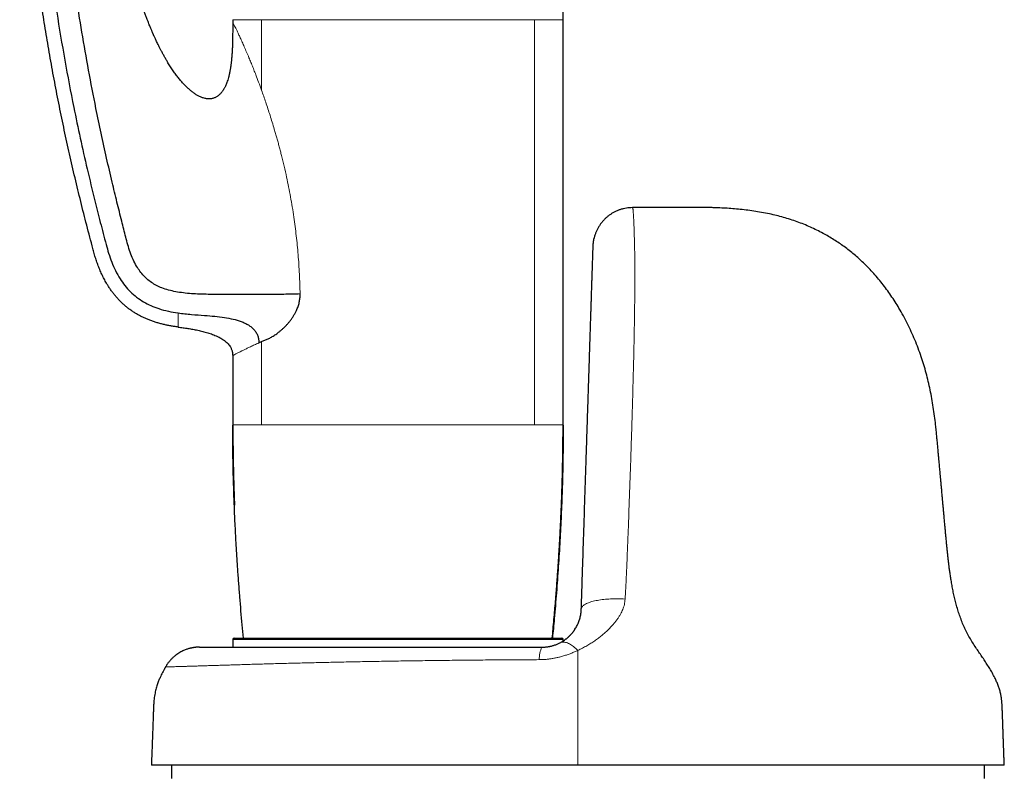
# Model space of a CAD drawing. Header units: millimetres. Extents: x 8 to 1329, y 12 to 1074.
# Tile 67 of 256: x 321 to 395, y 756 to 813. Entities that reach past the tile are written whole.
import ezdxf

# ---------------------------------------------------------------- set-up
doc = ezdxf.new("R2010")
doc.units = ezdxf.units.MM

msp = doc.modelspace()

# ---------------------------------------------------------------- linework, layer by layer
at = {"color": 7, "linetype": 'Continuous', "lineweight": 30}
for p, q in [((337.139, 812.503), (337.139, 812.303)), ((361.939, 782.103), (361.939, 812.503)), ((364.26, 796.118), (364.26, 796.118)), ((339.105, 788.255), (339.304, 788.344)), ((339.304, 788.344), (339.725, 788.527)), ((337.139, 787.303), (337.139, 782.103)), ((337.158, 782.103), (337.139, 782.103)), ((361.939, 782.058), (361.939, 782.069)), ((337.139, 766.001), (337.139, 765.42)), ((337.239, 766.101), (361.839, 766.101)), ((361.939, 765.887), (361.939, 766.001)), ((332.539, 756.553), (332.539, 755.553)), ((393.539, 755.553), (393.539, 756.553))]:
    msp.add_line(p, q, dxfattribs=at)
at = {"color": 252, "linetype": 'Continuous', "lineweight": 0}
for p, q in [((339.304, 812.503), (339.304, 807.214)), ((359.775, 782.103), (359.775, 812.503)), ((339.304, 788.344), (339.304, 782.103)), ((337.14, 782.069), (337.139, 782.103)), ((361.939, 782.103), (361.939, 782.069)), ((361.939, 766.001), (337.139, 766.001))]:
    msp.add_line(p, q, dxfattribs=at)
at = {"color": 252, "linetype": 'Continuous', "lineweight": 0, "flags": 128}
for points in [[(363.297, 768.277), (363.302, 768.317), (363.312, 768.357), (363.33, 768.396), (363.353, 768.435), (363.383, 768.474), (363.419, 768.511), (363.461, 768.548), (363.509, 768.585), (363.563, 768.62), (363.623, 768.655), (363.689, 768.688), (363.76, 768.72), (363.837, 768.751), (363.918, 768.781), (364.005, 768.81), (364.097, 768.837), (364.193, 768.863), (364.294, 768.887), (364.399, 768.91), (364.508, 768.931), (364.62, 768.951), (364.737, 768.969), (364.856, 768.985), (364.979, 769), (365.104, 769.012), (365.232, 769.023), (365.362, 769.032), (365.494, 769.04), (365.627, 769.045), (365.762, 769.049), (365.898, 769.05), (366.035, 769.05), (366.172, 769.048), (366.309, 769.044), (366.446, 769.038), (366.583, 769.031)], [(363.039, 765.177), (362.958, 765.256), (362.877, 765.331), (362.796, 765.4), (362.715, 765.464), (362.635, 765.523), (362.557, 765.577), (362.479, 765.625), (362.402, 765.667), (362.327, 765.704), (362.254, 765.735), (362.182, 765.76), (362.112, 765.779), (362.045, 765.792), (361.979, 765.799), (361.916, 765.8), (361.855, 765.795), (361.797, 765.784), (361.742, 765.766), (361.69, 765.743)]]:
    msp.add_lwpolyline(points, dxfattribs=at)
at = {"color": 7, "linetype": 'Continuous', "lineweight": 30}
for centre, radius, start, end in [((183.62, 812.503), 178.319, 360, 5.74905), ((337.239, 766.001), 0.1, 90, 180), ((361.839, 766.001), 0.1, 0, 90)]:
    msp.add_arc(centre, radius, start, end, dxfattribs=at)
at = {"color": 252, "linetype": 'Continuous', "lineweight": 0}
msp.add_arc((361.936, 764.592), 1.793, 152.4956, 183.52856, dxfattribs=at)
at = {"color": 7, "linetype": 'Continuous', "lineweight": 30}
for points, knots in [([(333.039, 789.441), (332.947, 789.453), (332.763, 789.478), (332.488, 789.524), (332.214, 789.577), (331.941, 789.637), (331.668, 789.706), (331.397, 789.785), (331.128, 789.872), (330.87, 789.967), (330.624, 790.069), (330.388, 790.176), (330.157, 790.294), (329.929, 790.421), (329.705, 790.559), (329.485, 790.708), (329.271, 790.867), (329.066, 791.033), (328.872, 791.207), (328.686, 791.388), (328.508, 791.576), (328.337, 791.774), (328.172, 791.979), (328.014, 792.193), (327.864, 792.414), (327.702, 792.673), (327.532, 792.972), (327.358, 793.316), (327.199, 793.669), (327.053, 794.03), (326.921, 794.397), (326.801, 794.771), (326.694, 795.15), (326.469, 795.994), (326.124, 797.303), (325.679, 799.08), (325.251, 800.862), (324.843, 802.65), (324.454, 804.443), (324.085, 806.241), (323.736, 808.044), (323.411, 809.837), (323.108, 811.619), (322.828, 813.39), (322.568, 815.165), (322.328, 816.944), (322.109, 818.726), (321.91, 820.509), (321.732, 822.293), (321.575, 824.085), (321.439, 825.883), (321.323, 827.688), (321.227, 829.495), (321.18, 830.7), (321.157, 831.303)], [0, 0, 0, 0, 0.006077, 0.012154, 0.018247, 0.02434, 0.030495, 0.03665, 0.042834, 0.049018, 0.054647, 0.060275, 0.065939, 0.071603, 0.077384, 0.083165, 0.08899, 0.094815, 0.100446, 0.106076, 0.111748, 0.11742, 0.123208, 0.128997, 0.134821, 0.140645, 0.148997, 0.157368, 0.165851, 0.174335, 0.18287, 0.191405, 0.200025, 0.208647, 0.248627, 0.288611, 0.328609, 0.368612, 0.408666, 0.448725, 0.488799, 0.528879, 0.568014, 0.607155, 0.646311, 0.685471, 0.724669, 0.763815, 0.802966, 0.842066, 0.881537, 0.921012, 0.960503, 1, 1, 1, 1]), ([(322.201, 831.303), (322.252, 830.085), (322.356, 827.649), (322.621, 823.997), (322.967, 820.344), (323.402, 816.695), (323.922, 813.065), (324.524, 809.474), (325.125, 806.331), (325.696, 803.613), (326.222, 801.277), (326.729, 799.168), (327.207, 797.281), (327.55, 795.967), (327.824, 794.97), (328.052, 794.313), (328.335, 793.669), (328.664, 793.077), (329.04, 792.546), (329.454, 792.081), (329.926, 791.67), (330.446, 791.32), (331.003, 791.037), (331.627, 790.802), (332.306, 790.615), (332.797, 790.535), (333.039, 790.495)], [0, 0, 0, 0, 0.082794, 0.165593, 0.248628, 0.331931, 0.415105, 0.497665, 0.579176, 0.632362, 0.686313, 0.741798, 0.779609, 0.818492, 0.834061, 0.849794, 0.865692, 0.881753, 0.895719, 0.909793, 0.923939, 0.938111, 0.952237, 0.96627, 0.983311, 1, 1, 1, 1]), ([(342.196, 791.922), (342, 791.916), (341.609, 791.905), (340.984, 791.894), (340.344, 791.885), (339.695, 791.88), (339.043, 791.877), (338.354, 791.876), (337.632, 791.877), (336.887, 791.88), (336.169, 791.886), (335.481, 791.89), (334.824, 791.901), (334.195, 791.929), (333.592, 791.979), (333.015, 792.057), (332.463, 792.171), (331.965, 792.319), (331.522, 792.503), (331.132, 792.716), (330.774, 792.976), (330.452, 793.281), (330.169, 793.627), (329.901, 794.037), (329.657, 794.514), (329.44, 795.054), (329.264, 795.618), (329.115, 796.197), (328.965, 796.786), (328.744, 797.661), (328.453, 798.835), (328.069, 800.415), (327.672, 802.134), (327.265, 803.981), (326.808, 806.178), (326.319, 808.707), (325.821, 811.557), (325.378, 814.394), (324.989, 817.227), (324.655, 820.048), (324.374, 822.862), (324.148, 825.67), (323.97, 828.484), (323.897, 830.364), (323.86, 831.303)], [0, 0, 0, 0, 0.01396, 0.027843, 0.041595, 0.055165, 0.068502, 0.081558, 0.096797, 0.11149, 0.125542, 0.138936, 0.151738, 0.163994, 0.175759, 0.187087, 0.198041, 0.208697, 0.217424, 0.226054, 0.234643, 0.243249, 0.251928, 0.260708, 0.271873, 0.283208, 0.29471, 0.306382, 0.318222, 0.330227, 0.359186, 0.388994, 0.425347, 0.462346, 0.499662, 0.556599, 0.612978, 0.668896, 0.724583, 0.78024, 0.835037, 0.88999, 0.945006, 1, 1, 1, 1]), ([(337.139, 812.303), (337.139, 812.159), (337.139, 811.878), (337.137, 811.465), (337.133, 811.071), (337.124, 810.695), (337.11, 810.337), (337.092, 810.004), (337.069, 809.694), (337.042, 809.408), (337.01, 809.138), (336.973, 808.885), (336.931, 808.64), (336.881, 808.404), (336.826, 808.18), (336.767, 807.978), (336.706, 807.798), (336.647, 807.648), (336.593, 807.525), (336.545, 807.426), (336.5, 807.342), (336.459, 807.272), (336.42, 807.209), (336.376, 807.145), (336.323, 807.072), (336.257, 806.991), (336.179, 806.908), (336.092, 806.829), (336.006, 806.764), (335.924, 806.712), (335.841, 806.668), (335.75, 806.628), (335.648, 806.596), (335.54, 806.573), (335.424, 806.561), (335.305, 806.561), (335.185, 806.572), (335.06, 806.593), (334.938, 806.625), (334.819, 806.666), (334.711, 806.711), (334.608, 806.76), (334.505, 806.815), (334.4, 806.877), (334.262, 806.966), (334.091, 807.091), (333.889, 807.258), (333.684, 807.448), (333.478, 807.659), (333.274, 807.888), (333.072, 808.132), (332.874, 808.391), (332.676, 808.668), (332.478, 808.965), (332.304, 809.242), (332.153, 809.494), (332.025, 809.717), (331.901, 809.941), (331.786, 810.156), (331.682, 810.357), (331.59, 810.541), (331.507, 810.709), (331.435, 810.86), (331.372, 810.995), (331.317, 811.112), (331.272, 811.212), (331.237, 811.29), (331.21, 811.349), (331.189, 811.397), (331.168, 811.444), (331.144, 811.499), (331.115, 811.566), (331.08, 811.647), (331.039, 811.744), (330.992, 811.855), (330.94, 811.983), (330.881, 812.127), (330.818, 812.286), (330.74, 812.486), (330.651, 812.719), (330.556, 812.977), (330.47, 813.214), (330.395, 813.431), (330.327, 813.628), (330.263, 813.819), (330.211, 813.979), (330.171, 814.103), (330.144, 814.187), (330.125, 814.246), (330.113, 814.284), (330.108, 814.302), (330.105, 814.312), (330.103, 814.316), (330.1, 814.325), (330.094, 814.345), (330.082, 814.383), (330.064, 814.441), (330.04, 814.521), (330.01, 814.62), (329.974, 814.739), (329.933, 814.875), (329.888, 815.028), (329.84, 815.197), (329.787, 815.384), (329.73, 815.589), (329.669, 815.813), (329.605, 816.055), (329.539, 816.315), (329.47, 816.591), (329.399, 816.883), (329.326, 817.194), (329.252, 817.523), (329.176, 817.869), (329.1, 818.23), (329.024, 818.606), (328.948, 819), (328.871, 819.415), (328.793, 819.851), (328.716, 820.309), (328.639, 820.785), (328.564, 821.279), (328.49, 821.792), (328.418, 822.324), (328.348, 822.874), (328.279, 823.442), (328.213, 824.03), (328.15, 824.635), (328.089, 825.26), (328.03, 825.903), (327.973, 826.564), (327.918, 827.267), (327.862, 828.014), (327.808, 828.805), (327.755, 829.618), (327.702, 830.453), (327.668, 831.017), (327.65, 831.303)], [0, 0, 0, 0, 0.012875, 0.025206, 0.036994, 0.048238, 0.058939, 0.069096, 0.078175, 0.086771, 0.094886, 0.102519, 0.109668, 0.1172, 0.124108, 0.130395, 0.136058, 0.141097, 0.144821, 0.148111, 0.150966, 0.153389, 0.155424, 0.157543, 0.160366, 0.163489, 0.166909, 0.170565, 0.173983, 0.176586, 0.179334, 0.182339, 0.185515, 0.188839, 0.192291, 0.19588, 0.199564, 0.203058, 0.207189, 0.210923, 0.214288, 0.217659, 0.221158, 0.224787, 0.228548, 0.235918, 0.243746, 0.252061, 0.260895, 0.27025, 0.279526, 0.289262, 0.299459, 0.310117, 0.321235, 0.328764, 0.336491, 0.34431, 0.351639, 0.35839, 0.364561, 0.370154, 0.375168, 0.379602, 0.383458, 0.386735, 0.389433, 0.391147, 0.392559, 0.394088, 0.395819, 0.397948, 0.400627, 0.403732, 0.407349, 0.411478, 0.41612, 0.421274, 0.426829, 0.435377, 0.4436, 0.451496, 0.457969, 0.464206, 0.470206, 0.475963, 0.479287, 0.481918, 0.483855, 0.484852, 0.485459, 0.485617, 0.485716, 0.485852, 0.486507, 0.487589, 0.489454, 0.491934, 0.495031, 0.498743, 0.503072, 0.507768, 0.513022, 0.518835, 0.525207, 0.532138, 0.539628, 0.547677, 0.556138, 0.56514, 0.574683, 0.584767, 0.595392, 0.606354, 0.617837, 0.629841, 0.642366, 0.655684, 0.669544, 0.683948, 0.698894, 0.714384, 0.730417, 0.746993, 0.764111, 0.781772, 0.799976, 0.818723, 0.838014, 0.857848, 0.878225, 0.901266, 0.924964, 0.949319, 0.974331, 1, 1, 1, 1]), ([(367.135, 798.398), (367.059, 798.396), (366.908, 798.393), (366.682, 798.366), (366.459, 798.323), (366.24, 798.262), (366.026, 798.185), (365.819, 798.092), (365.619, 797.983), (365.429, 797.859), (365.248, 797.721), (365.079, 797.569), (364.922, 797.405), (364.778, 797.229), (364.648, 797.042), (364.532, 796.847), (364.432, 796.642), (364.349, 796.431), (364.292, 796.256), (364.269, 796.15), (364.262, 796.118)], [0, 0, 0, 0, 0.057366, 0.114732, 0.172099, 0.229465, 0.286831, 0.344197, 0.401564, 0.45893, 0.516296, 0.573662, 0.631028, 0.688395, 0.745761, 0.803127, 0.860493, 0.917859, 0.975226, 1, 1, 1, 1]), ([(395.032, 756.553), (395.028, 756.657), (395.021, 756.857), (395.011, 757.147), (395.001, 757.419), (394.993, 757.672), (394.984, 757.905), (394.977, 758.119), (394.97, 758.313), (394.964, 758.489), (394.958, 758.65), (394.953, 758.795), (394.949, 758.924), (394.945, 759.032), (394.942, 759.12), (394.939, 759.196), (394.937, 759.267), (394.934, 759.339), (394.931, 759.443), (394.926, 759.582), (394.92, 759.757), (394.912, 759.966), (394.904, 760.207), (394.894, 760.482), (394.885, 760.77), (394.873, 761.056), (394.852, 761.339), (394.82, 761.617), (394.77, 761.901), (394.698, 762.189), (394.605, 762.477), (394.494, 762.761), (394.356, 763.065), (394.189, 763.387), (393.994, 763.728), (393.787, 764.063), (393.572, 764.394), (393.351, 764.723), (393.127, 765.052), (392.897, 765.395), (392.663, 765.753), (392.436, 766.129), (392.226, 766.513), (392.036, 766.905), (391.866, 767.305), (391.712, 767.712), (391.574, 768.123), (391.453, 768.534), (391.345, 768.945), (391.25, 769.353), (391.167, 769.755), (391.094, 770.146), (391.031, 770.521), (390.977, 770.873), (390.931, 771.2), (390.891, 771.505), (390.863, 771.734), (390.844, 771.892), (390.833, 771.984), (390.823, 772.074), (390.813, 772.164), (390.803, 772.251), (390.794, 772.334), (390.786, 772.407), (390.779, 772.47), (390.773, 772.533), (390.765, 772.603), (390.757, 772.685), (390.747, 772.78), (390.735, 772.894), (390.722, 773.027), (390.708, 773.175), (390.693, 773.329), (390.673, 773.534), (390.649, 773.793), (390.62, 774.111), (390.589, 774.446), (390.558, 774.797), (390.527, 775.137), (390.497, 775.463), (390.469, 775.768), (390.442, 776.069), (390.416, 776.36), (390.388, 776.667), (390.359, 776.987), (390.329, 777.317), (390.301, 777.622), (390.275, 777.904), (390.252, 778.162), (390.231, 778.394), (390.211, 778.608), (390.192, 778.817), (390.172, 779.036), (390.151, 779.266), (390.127, 779.532), (390.1, 779.835), (390.069, 780.175), (390.037, 780.53), (390.003, 780.9), (389.966, 781.286), (389.926, 781.688), (389.873, 782.183), (389.803, 782.763), (389.71, 783.421), (389.602, 784.072), (389.477, 784.717), (389.335, 785.353), (389.175, 785.982), (388.997, 786.602), (388.797, 787.226), (388.574, 787.851), (388.327, 788.476), (388.059, 789.091), (387.772, 789.694), (387.465, 790.283), (387.153, 790.831), (386.841, 791.339), (386.531, 791.81), (386.205, 792.268), (385.865, 792.713), (385.513, 793.143), (385.15, 793.558), (384.799, 793.93), (384.456, 794.267), (384.122, 794.577), (383.768, 794.884), (383.399, 795.186), (383.022, 795.473), (382.638, 795.743), (382.248, 795.999), (381.85, 796.241), (381.424, 796.481), (380.969, 796.716), (380.485, 796.943), (379.992, 797.152), (379.491, 797.343), (378.981, 797.516), (378.465, 797.672), (377.943, 797.81), (377.396, 797.936), (376.826, 798.048), (376.238, 798.145), (375.658, 798.222), (375.087, 798.284), (374.524, 798.331), (373.972, 798.366), (373.502, 798.386), (373.114, 798.399), (372.806, 798.406), (372.508, 798.411), (372.226, 798.414), (371.964, 798.416), (371.734, 798.416), (371.535, 798.416), (371.394, 798.415), (371.296, 798.415), (371.234, 798.414), (371.176, 798.414), (371.117, 798.413), (371.061, 798.413), (371.014, 798.413), (370.975, 798.412), (370.943, 798.412), (370.917, 798.412), (370.893, 798.412), (370.862, 798.412), (370.825, 798.411), (370.783, 798.411), (370.736, 798.411), (370.69, 798.41), (370.65, 798.41), (370.614, 798.41), (370.579, 798.409), (370.537, 798.409), (370.486, 798.409), (370.421, 798.408), (370.348, 798.408), (370.272, 798.407), (370.204, 798.407), (370.147, 798.407), (370.103, 798.406), (370.064, 798.406), (370.023, 798.406), (369.975, 798.406), (369.925, 798.405), (369.882, 798.405), (369.843, 798.405), (369.802, 798.405), (369.753, 798.405), (369.698, 798.404), (369.643, 798.404), (369.594, 798.404), (369.552, 798.404), (369.509, 798.403), (369.459, 798.403), (369.401, 798.403), (369.339, 798.403), (369.279, 798.403), (369.225, 798.402), (369.171, 798.402), (369.116, 798.402), (369.053, 798.402), (368.983, 798.401), (368.901, 798.401), (368.818, 798.401), (368.736, 798.401), (368.66, 798.401), (368.583, 798.4), (368.505, 798.4), (368.416, 798.4), (368.314, 798.4), (368.197, 798.4), (368.076, 798.399), (367.955, 798.399), (367.84, 798.399), (367.733, 798.399), (367.632, 798.399), (367.53, 798.399), (367.407, 798.399), (367.274, 798.399), (367.178, 798.399), (367.134, 798.399)], [0, 0, 0, 0, 0.0051772, 0.010041, 0.01459, 0.0188252, 0.0227484, 0.0262986, 0.0295479, 0.0324962, 0.035143, 0.0376391, 0.0397907, 0.0415976, 0.0430597, 0.0442307, 0.0454001, 0.0466112, 0.047864, 0.0506235, 0.0535645, 0.0566853, 0.0610794, 0.0656826, 0.0705017, 0.0755342, 0.0800603, 0.0847376, 0.089561, 0.0945355, 0.0996111, 0.1047106, 0.1098242, 0.1163601, 0.1229148, 0.1295088, 0.1361202, 0.1427457, 0.1494082, 0.1560946, 0.1634558, 0.1708378, 0.1781608, 0.1854043, 0.1926699, 0.1999723, 0.2072389, 0.2144143, 0.2215093, 0.2285463, 0.2354051, 0.2421174, 0.2484912, 0.2545246, 0.2599538, 0.2650939, 0.2699452, 0.2715203, 0.2730714, 0.2745984, 0.2761012, 0.2775797, 0.2790272, 0.280248, 0.2812735, 0.2822348, 0.2834073, 0.2847907, 0.2863851, 0.2881902, 0.2905717, 0.2930748, 0.2956608, 0.2983299, 0.3033961, 0.3087383, 0.314358, 0.3202571, 0.3264361, 0.331486, 0.3366935, 0.3417888, 0.3466636, 0.3513191, 0.3572571, 0.3627968, 0.3679356, 0.3726717, 0.3770045, 0.3809367, 0.3843224, 0.3878014, 0.3914763, 0.3953497, 0.399417, 0.4048699, 0.4105931, 0.4165571, 0.4227654, 0.4292376, 0.436001, 0.4430649, 0.4542077, 0.4653173, 0.4763722, 0.4873479, 0.4982452, 0.5090913, 0.519897, 0.5306419, 0.5419459, 0.5531869, 0.5643955, 0.5755693, 0.5866884, 0.5977504, 0.6071912, 0.6166056, 0.6260103, 0.6354029, 0.6447194, 0.6538952, 0.6630487, 0.6703906, 0.6780177, 0.6859077, 0.6939151, 0.701902, 0.7096979, 0.7174794, 0.7252784, 0.7331031, 0.7420186, 0.7509522, 0.759905, 0.7688811, 0.7778813, 0.7869003, 0.7959311, 0.8049454, 0.8150909, 0.8250581, 0.8348474, 0.8444582, 0.8538936, 0.863159, 0.8722551, 0.8774805, 0.8826445, 0.8876996, 0.8924305, 0.8968121, 0.9008465, 0.9039685, 0.9068478, 0.9079129, 0.9089408, 0.9099316, 0.9108733, 0.911914, 0.9130294, 0.9143082, 0.9158087, 0.9175658, 0.9195026, 0.92144, 0.9233737, 0.925535, 0.9276612, 0.9295317, 0.931115, 0.9321331, 0.9332539, 0.9345301, 0.9360883, 0.9379264, 0.9400486, 0.9420493, 0.943749, 0.9450849, 0.9462035, 0.9468469, 0.9477342, 0.9489446, 0.9501074, 0.9509877, 0.9517414, 0.9525938, 0.9535828, 0.9547601, 0.9559705, 0.9569175, 0.9576996, 0.9584956, 0.9594073, 0.9606068, 0.9618726, 0.9629238, 0.9639875, 0.9649488, 0.9659261, 0.9670093, 0.9683541, 0.9697693, 0.9714191, 0.9727746, 0.9740921, 0.9754211, 0.9767593, 0.9781574, 0.9799595, 0.9819739, 0.9840645, 0.9860903, 0.988119, 0.9899048, 0.9915158, 0.9932146, 0.9951069, 0.9977547, 1, 1, 1, 1]), ([(367.442, 798.398), (367.442, 798.398), (367.442, 798.398), (367.438, 798.398), (367.422, 798.398), (367.391, 798.398), (367.345, 798.398), (367.283, 798.398), (367.212, 798.398), (367.159, 798.398), (367.134, 798.398)], [0, 0, 0, 0, 0.003288, 0.029587, 0.106192, 0.218804, 0.369222, 0.558398, 0.787022, 1, 1, 1, 1]), ([(367.134, 798.398), (367.134, 798.398), (367.134, 798.398), (367.134, 798.398), (367.134, 798.398)], [0, 0, 0, 0, 0.297037, 1, 1, 1, 1]), ([(370.818, 798.411), (370.818, 798.411), (370.819, 798.411), (370.808, 798.411), (370.796, 798.411), (370.779, 798.411), (370.761, 798.411), (370.743, 798.411), (370.725, 798.41), (370.703, 798.41), (370.675, 798.41), (370.64, 798.41), (370.593, 798.409), (370.537, 798.409), (370.475, 798.409), (370.415, 798.408), (370.358, 798.408), (370.305, 798.408), (370.254, 798.407), (370.201, 798.407), (370.144, 798.407), (370.08, 798.406), (370.012, 798.406), (369.946, 798.405), (369.89, 798.405), (369.843, 798.405), (369.796, 798.405), (369.741, 798.404), (369.67, 798.404), (369.59, 798.404), (369.512, 798.403), (369.423, 798.403), (369.324, 798.403), (369.215, 798.402), (369.098, 798.402), (368.973, 798.401), (368.839, 798.401), (368.698, 798.4), (368.551, 798.4), (368.405, 798.4), (368.258, 798.399), (368.115, 798.399), (367.979, 798.399), (367.858, 798.399), (367.753, 798.399), (367.658, 798.399), (367.574, 798.398), (367.513, 798.398), (367.475, 798.398), (367.456, 798.398), (367.446, 798.398), (367.446, 798.398), (367.446, 798.398)], [0, 0, 0, 0, 0.011184, 0.033382, 0.053841, 0.072552, 0.08953, 0.102371, 0.114038, 0.125449, 0.139655, 0.156902, 0.176913, 0.204959, 0.228663, 0.25048, 0.272452, 0.288979, 0.305626, 0.322636, 0.340161, 0.358874, 0.381136, 0.400487, 0.416316, 0.428719, 0.440359, 0.454309, 0.473479, 0.496762, 0.519998, 0.543689, 0.568115, 0.593489, 0.62, 0.647814, 0.677071, 0.707896, 0.740391, 0.773446, 0.804201, 0.837965, 0.86837, 0.895488, 0.919385, 0.940126, 0.96172, 0.97866, 0.985463, 0.991239, 0.996456, 1, 1, 1, 1]), ([(364.183, 795.541), (364.19, 795.635), (364.202, 795.824), (364.232, 796.017), (364.259, 796.113), (364.26, 796.118)], [0, 0, 0, 0, 0.486803, 0.973606, 1, 1, 1, 1]), ([(363.297, 768.277), (363.302, 768.439), (363.313, 768.761), (363.329, 769.253), (363.345, 769.747), (363.361, 770.244), (363.377, 770.743), (363.393, 771.243), (363.414, 771.883), (363.44, 772.663), (363.47, 773.584), (363.5, 774.527), (363.532, 775.491), (363.564, 776.477), (363.596, 777.462), (363.628, 778.445), (363.656, 779.332), (363.682, 780.123), (363.705, 780.818), (363.727, 781.511), (363.75, 782.199), (363.772, 782.883), (363.794, 783.562), (363.814, 784.186), (363.833, 784.755), (363.85, 785.272), (363.866, 785.782), (363.882, 786.285), (363.899, 786.78), (363.914, 787.266), (363.93, 787.734), (363.944, 788.183), (363.958, 788.614), (363.972, 789.034), (363.985, 789.443), (363.998, 789.84), (364.01, 790.217), (364.022, 790.575), (364.033, 790.915), (364.044, 791.242), (364.054, 791.557), (364.065, 791.888), (364.076, 792.233), (364.087, 792.584), (364.098, 792.914), (364.108, 793.226), (364.118, 793.518), (364.126, 793.789), (364.135, 794.041), (364.142, 794.273), (364.149, 794.485), (364.155, 794.677), (364.161, 794.85), (364.166, 795.002), (364.17, 795.134), (364.174, 795.245), (364.177, 795.338), (364.179, 795.412), (364.181, 795.467), (364.182, 795.506), (364.183, 795.529), (364.183, 795.538), (364.183, 795.542), (364.183, 795.541), (364.183, 795.541), (364.183, 795.541)], [0, 0, 0, 0, 0.012543, 0.025086, 0.037631, 0.050175, 0.062719, 0.075264, 0.087809, 0.110805, 0.133803, 0.156802, 0.181444, 0.206083, 0.230723, 0.255364, 0.280004, 0.297604, 0.315205, 0.332805, 0.350404, 0.368005, 0.385606, 0.403206, 0.417033, 0.430861, 0.44469, 0.458519, 0.472347, 0.486175, 0.500004, 0.513071, 0.526137, 0.539203, 0.552269, 0.565335, 0.578402, 0.590723, 0.603043, 0.615361, 0.627681, 0.640002, 0.655716, 0.671429, 0.687144, 0.702858, 0.718571, 0.734286, 0.75, 0.76568, 0.781359, 0.797039, 0.812719, 0.828399, 0.843799, 0.859198, 0.874598, 0.889998, 0.905712, 0.921427, 0.937141, 0.952856, 0.96857, 0.984285, 1, 1, 1, 1]), ([(339.725, 788.527), (339.81, 788.566), (339.98, 788.644), (340.242, 788.8), (340.472, 788.96), (340.667, 789.112), (340.826, 789.246), (340.981, 789.389), (341.131, 789.541), (341.282, 789.706), (341.431, 789.884), (341.574, 790.075), (341.704, 790.271), (341.821, 790.472), (341.939, 790.708), (342.05, 790.98), (342.138, 791.292), (342.191, 791.606), (342.195, 791.817), (342.196, 791.922)], [0, 0, 0, 0, 0.082587, 0.165446, 0.24901, 0.300289, 0.350793, 0.400626, 0.449899, 0.498724, 0.55224, 0.603795, 0.653593, 0.70186, 0.748844, 0.815199, 0.878376, 0.939547, 1, 1, 1, 1]), ([(333.039, 790.495), (333.378, 790.457), (334.038, 790.381), (334.96, 790.325), (335.782, 790.256), (336.503, 790.166), (337.169, 790.046), (337.685, 789.898), (338.06, 789.739), (338.317, 789.601), (338.55, 789.437), (338.752, 789.245), (338.915, 789.024), (339.026, 788.778), (339.093, 788.519), (339.101, 788.343), (339.105, 788.255)], [0, 0, 0, 0, 0.145596, 0.283879, 0.394423, 0.497993, 0.59415, 0.683693, 0.726377, 0.767834, 0.808275, 0.847821, 0.886573, 0.924737, 0.962518, 1, 1, 1, 1]), ([(333.039, 789.441), (333.163, 789.425), (333.411, 789.392), (333.781, 789.337), (334.151, 789.275), (334.522, 789.202), (334.893, 789.116), (335.202, 789.031), (335.447, 788.953), (335.63, 788.889), (335.811, 788.818), (335.976, 788.745), (336.125, 788.672), (336.258, 788.599), (336.387, 788.519), (336.513, 788.432), (336.631, 788.337), (336.744, 788.233), (336.847, 788.118), (336.929, 788.006), (336.992, 787.901), (337.038, 787.807), (337.076, 787.707), (337.11, 787.591), (337.134, 787.455), (337.138, 787.354), (337.139, 787.303)], [0, 0, 0, 0, 0.075015, 0.150043, 0.225142, 0.30029, 0.377115, 0.454068, 0.492854, 0.531639, 0.570613, 0.609584, 0.63986, 0.67019, 0.700728, 0.731361, 0.761649, 0.792103, 0.823227, 0.854666, 0.875432, 0.896332, 0.91768, 0.939193, 0.969378, 1, 1, 1, 1]), ([(337.139, 782.069), (337.139, 782.054), (337.14, 782.027), (337.142, 781.979), (337.144, 781.928), (337.147, 781.873), (337.15, 781.814), (337.152, 781.751), (337.153, 781.686), (337.154, 781.621), (337.154, 781.558), (337.154, 781.504), (337.155, 781.472), (337.155, 781.461)], [0, 0, 0, 0, 0.152439, 0.288387, 0.408533, 0.513984, 0.606473, 0.688644, 0.764305, 0.829256, 0.896195, 0.96572, 1, 1, 1, 1]), ([(337.952, 766.101), (337.919, 766.431), (337.817, 767.462), (337.701, 768.845), (337.591, 770.25), (337.516, 771.304), (337.448, 772.359), (337.377, 773.552), (337.309, 774.881), (337.247, 776.348), (337.199, 777.816), (337.164, 779.265), (337.143, 780.682), (337.141, 781.61), (337.14, 782.069)], [0, 0, 0, 0, 0.062126, 0.194262, 0.260358, 0.326453, 0.392558, 0.458664, 0.550468, 0.64228, 0.734115, 0.825959, 0.914054, 1, 1, 1, 1]), ([(337.153, 782.103), (337.153, 782.025), (337.153, 781.876), (337.154, 781.66), (337.155, 781.46), (337.155, 781.272), (337.157, 781.073), (337.158, 780.854), (337.161, 780.606), (337.164, 780.316), (337.168, 779.98), (337.174, 779.598), (337.182, 779.199), (337.189, 778.819), (337.198, 778.461), (337.206, 778.136), (337.215, 777.818), (337.224, 777.516), (337.233, 777.229), (337.24, 776.992), (337.247, 776.801), (337.252, 776.658), (337.257, 776.531), (337.261, 776.422), (337.264, 776.341), (337.266, 776.288), (337.267, 776.258), (337.267, 776.228), (337.266, 776.193), (337.265, 776.155), (337.264, 776.121), (337.262, 776.088), (337.261, 776.058), (337.261, 776.041), (337.262, 776.032)], [0, 0, 0, 0, 0.036023, 0.069095, 0.099915, 0.128724, 0.155776, 0.192104, 0.230264, 0.270256, 0.326578, 0.385546, 0.447092, 0.511219, 0.561518, 0.612708, 0.661844, 0.708523, 0.752743, 0.794505, 0.818381, 0.84098, 0.860725, 0.877451, 0.891158, 0.898278, 0.901816, 0.905616, 0.914534, 0.925831, 0.939882, 0.956871, 0.976894, 1, 1, 1, 1]), ([(361.116, 766.101), (361.137, 766.32), (361.181, 766.781), (361.245, 767.477), (361.307, 768.18), (361.364, 768.859), (361.415, 769.497), (361.461, 770.096), (361.502, 770.656), (361.54, 771.195), (361.575, 771.715), (361.607, 772.214), (361.636, 772.693), (361.663, 773.152), (361.688, 773.59), (361.71, 774.008), (361.73, 774.406), (361.749, 774.784), (361.765, 775.135), (361.779, 775.46), (361.792, 775.761), (361.804, 776.043), (361.814, 776.307), (361.823, 776.563), (361.832, 776.81), (361.84, 777.047), (361.847, 777.271), (361.859, 777.655), (361.874, 778.183), (361.89, 778.861), (361.902, 779.465), (361.911, 780.02), (361.917, 780.522), (361.922, 781.036), (361.925, 781.564), (361.925, 781.921), (361.926, 782.103)], [0, 0, 0, 0, 0.041159, 0.086691, 0.130727, 0.17326, 0.21429, 0.250576, 0.285594, 0.319343, 0.351822, 0.383031, 0.412969, 0.441638, 0.469036, 0.495164, 0.520022, 0.543612, 0.565932, 0.585816, 0.604572, 0.622202, 0.638706, 0.654084, 0.670159, 0.684788, 0.698478, 0.712278, 0.756576, 0.797314, 0.839172, 0.869806, 0.901108, 0.933093, 0.966006, 1, 1, 1, 1]), ([(361.939, 782.069), (361.938, 781.71), (361.936, 780.72), (361.913, 779.097), (361.863, 777.202), (361.79, 775.308), (361.695, 773.394), (361.576, 771.46), (361.433, 769.507), (361.284, 767.721), (361.175, 766.586), (361.129, 766.101)], [0, 0, 0, 0, 0.067247, 0.185766, 0.304294, 0.422823, 0.541344, 0.663772, 0.786205, 0.908634, 1, 1, 1, 1]), ([(337.258, 776.138), (337.258, 776.138), (337.259, 776.099), (337.26, 776.066), (337.262, 776.032)], [0, 0, 0, 0, 0.016137, 1, 1, 1, 1]), ([(361.69, 765.743), (361.734, 765.767), (361.828, 765.817), (361.961, 765.899), (362.067, 765.973), (362.147, 766.033), (362.201, 766.075), (362.255, 766.119), (362.305, 766.163), (362.35, 766.204), (362.389, 766.241), (362.425, 766.276), (362.462, 766.313), (362.5, 766.353), (362.54, 766.397), (362.583, 766.446), (362.628, 766.498), (362.671, 766.553), (362.71, 766.604), (362.744, 766.65), (362.767, 766.683), (362.781, 766.703), (362.788, 766.714), (362.795, 766.723), (362.801, 766.732), (362.807, 766.741), (362.812, 766.749), (362.817, 766.756), (362.85, 766.807), (362.906, 766.899), (362.979, 767.035), (363.031, 767.142), (363.065, 767.22), (363.085, 767.27), (363.104, 767.318), (363.122, 767.365), (363.138, 767.412), (363.165, 767.493), (363.2, 767.611), (363.238, 767.771), (363.267, 767.935), (363.288, 768.103), (363.294, 768.22), (363.297, 768.277)], [0, 0, 0, 0, 0.043643, 0.091731, 0.144328, 0.166236, 0.188847, 0.212162, 0.236181, 0.257014, 0.27484, 0.291592, 0.309703, 0.329172, 0.349998, 0.372177, 0.397899, 0.423181, 0.44634, 0.466669, 0.484172, 0.48879, 0.493163, 0.497292, 0.501176, 0.504815, 0.508209, 0.511359, 0.514264, 0.571315, 0.624151, 0.672785, 0.690748, 0.708068, 0.724747, 0.740789, 0.756196, 0.770972, 0.819993, 0.866845, 0.912281, 0.956881, 1, 1, 1, 1]), ([(334.658, 765.42), (334.64, 765.42), (334.607, 765.419), (334.558, 765.418), (334.516, 765.416), (334.478, 765.414), (334.445, 765.412), (334.413, 765.41), (334.379, 765.407), (334.33, 765.402), (334.269, 765.394), (334.198, 765.384), (334.134, 765.373), (334.069, 765.361), (333.996, 765.345), (333.907, 765.323), (333.806, 765.295), (333.696, 765.259), (333.58, 765.217), (333.452, 765.163), (333.314, 765.098), (333.168, 765.018), (333.014, 764.922), (332.855, 764.808), (332.695, 764.676), (332.536, 764.524), (332.381, 764.351), (332.233, 764.16), (332.147, 764.02), (332.104, 763.948)], [0, 0, 0, 0, 0.019836, 0.035913, 0.051361, 0.062016, 0.072439, 0.083101, 0.094002, 0.105138, 0.130384, 0.153357, 0.174775, 0.19396, 0.217133, 0.246831, 0.283125, 0.318458, 0.358447, 0.403107, 0.452428, 0.506373, 0.564863, 0.627773, 0.694921, 0.766063, 0.840888, 0.919016, 1, 1, 1, 1]), ([(334.658, 765.42), (334.66, 765.42), (334.663, 765.42), (334.692, 765.42), (334.739, 765.42), (334.806, 765.42), (334.892, 765.42), (334.996, 765.42), (335.119, 765.42), (335.259, 765.42), (335.419, 765.42), (335.598, 765.42), (335.798, 765.42), (336.016, 765.42), (336.252, 765.42), (336.507, 765.42), (336.78, 765.42), (337.071, 765.42), (337.38, 765.42), (337.706, 765.42), (338.049, 765.42), (338.409, 765.42), (338.786, 765.42), (339.179, 765.42), (339.601, 765.42), (340.055, 765.42), (340.541, 765.42), (341.045, 765.42), (341.567, 765.42), (342.09, 765.42), (342.611, 765.42), (343.129, 765.42), (343.659, 765.42), (344.203, 765.42), (344.755, 765.42), (345.316, 765.42), (345.884, 765.42), (346.463, 765.42), (347.057, 765.42), (347.665, 765.42), (348.287, 765.42), (348.919, 765.42), (349.559, 765.42), (350.209, 765.42), (350.867, 765.42), (351.533, 765.42), (352.207, 765.42), (352.887, 765.42), (353.575, 765.42), (354.268, 765.42), (354.967, 765.42), (355.671, 765.42), (356.404, 765.42), (357.165, 765.42), (357.955, 765.42), (358.748, 765.42), (359.545, 765.42), (360.079, 765.42), (360.345, 765.42)], [0, 0, 0, 0, 0.017561, 0.035122, 0.052685, 0.070249, 0.087813, 0.105063, 0.122313, 0.139563, 0.156811, 0.174411, 0.19201, 0.209608, 0.227206, 0.244804, 0.262401, 0.28, 0.297598, 0.315198, 0.332798, 0.350399, 0.368001, 0.385603, 0.403204, 0.422566, 0.441928, 0.461289, 0.480649, 0.500008, 0.517567, 0.535127, 0.552687, 0.570247, 0.587807, 0.605055, 0.622303, 0.639551, 0.6568, 0.674401, 0.692001, 0.709602, 0.727202, 0.744802, 0.762401, 0.780001, 0.797601, 0.815201, 0.832801, 0.850401, 0.868002, 0.885602, 0.903203, 0.922562, 0.941922, 0.961281, 0.98064, 1, 1, 1, 1]), ([(360.345, 765.42), (360.385, 765.42), (360.463, 765.421), (360.583, 765.429), (360.692, 765.439), (360.79, 765.453), (360.879, 765.468), (360.967, 765.485), (361.061, 765.507), (361.162, 765.534), (361.27, 765.567), (361.377, 765.605), (361.483, 765.647), (361.589, 765.693), (361.655, 765.726), (361.69, 765.743)], [0, 0, 0, 0, 0.07773, 0.155013, 0.23245, 0.290997, 0.350211, 0.410328, 0.471573, 0.549914, 0.631714, 0.717332, 0.80708, 0.901227, 1, 1, 1, 1]), ([(332.105, 763.948), (332.101, 763.942), (332.09, 763.923), (332.072, 763.892), (332.051, 763.855), (332.031, 763.818), (331.983, 763.733), (331.913, 763.604), (331.823, 763.426), (331.748, 763.27), (331.685, 763.131), (331.633, 763.01), (331.581, 762.883), (331.529, 762.744), (331.474, 762.589), (331.422, 762.422), (331.373, 762.245), (331.328, 762.06), (331.288, 761.858), (331.255, 761.641), (331.229, 761.408), (331.209, 761.143), (331.194, 760.846), (331.183, 760.514), (331.171, 760.162), (331.157, 759.786), (331.142, 759.388), (331.127, 758.967), (331.111, 758.525), (331.094, 758.061), (331.077, 757.578), (331.058, 757.073), (331.046, 756.729), (331.04, 756.553)], [0, 0, 0, 0, 0.002783, 0.008667, 0.014099, 0.019709, 0.025496, 0.052845, 0.077899, 0.104649, 0.121372, 0.13869, 0.156599, 0.175895, 0.19766, 0.221898, 0.245197, 0.2704, 0.297513, 0.326552, 0.357533, 0.39045, 0.431702, 0.47561, 0.522157, 0.571369, 0.624343, 0.680035, 0.738491, 0.799799, 0.863697, 0.930345, 1, 1, 1, 1]), ([(363.039, 756.553), (362.745, 756.553), (362.156, 756.553), (361.274, 756.553), (360.392, 756.553), (359.513, 756.553), (358.642, 756.553), (357.779, 756.553), (356.925, 756.553), (356.076, 756.553), (355.227, 756.553), (354.378, 756.553), (353.53, 756.553), (352.689, 756.553), (351.856, 756.553), (351.032, 756.553), (350.216, 756.553), (349.41, 756.553), (348.615, 756.553), (347.831, 756.553), (347.058, 756.553), (346.297, 756.553), (345.549, 756.553), (344.815, 756.553), (344.115, 756.553), (343.448, 756.553), (342.813, 756.553), (342.191, 756.553), (341.583, 756.553), (340.988, 756.553), (340.39, 756.553), (339.791, 756.553), (339.193, 756.553), (338.613, 756.553), (338.052, 756.553), (337.513, 756.553), (336.996, 756.553), (336.501, 756.553), (336.026, 756.553), (335.568, 756.553), (335.128, 756.553), (334.705, 756.553), (334.305, 756.553), (333.927, 756.553), (333.57, 756.553), (333.237, 756.553), (332.926, 756.553), (332.638, 756.553), (332.373, 756.553), (332.132, 756.553), (331.914, 756.553), (331.72, 756.553), (331.55, 756.553), (331.408, 756.553), (331.292, 756.553), (331.2, 756.553), (331.128, 756.553), (331.077, 756.553), (331.045, 756.553), (331.042, 756.553), (331.04, 756.553)], [0, 0, 0, 0, 0.0175666, 0.0351373, 0.0527107, 0.0702851, 0.0878589, 0.1051168, 0.122371, 0.1396206, 0.1568661, 0.1744606, 0.1920533, 0.2096456, 0.2272387, 0.2448339, 0.2624322, 0.2800337, 0.2976374, 0.3152423, 0.3328473, 0.3504515, 0.3680538, 0.3856534, 0.4032506, 0.4193801, 0.4355092, 0.4516387, 0.4677692, 0.4839014, 0.5000363, 0.517603, 0.5351728, 0.5527447, 0.5703176, 0.5878904, 0.6051483, 0.6224041, 0.6396571, 0.6569075, 0.6745078, 0.6921064, 0.7097039, 0.7273006, 0.7448972, 0.762494, 0.7800913, 0.7976891, 0.8152873, 0.8328858, 0.8504845, 0.8680833, 0.8856824, 0.9032817, 0.9194151, 0.9355489, 0.9516835, 0.9678187, 0.9839548, 1, 1, 1, 1]), ([(395.032, 756.553), (395.032, 756.553), (395.035, 756.553), (395.022, 756.553), (394.987, 756.553), (394.926, 756.553), (394.841, 756.553), (394.732, 756.553), (394.601, 756.553), (394.447, 756.553), (394.27, 756.553), (394.069, 756.553), (393.843, 756.553), (393.593, 756.553), (393.318, 756.553), (393.021, 756.553), (392.701, 756.553), (392.357, 756.553), (391.991, 756.553), (391.602, 756.553), (391.192, 756.553), (390.761, 756.553), (390.308, 756.553), (389.835, 756.553), (389.341, 756.553), (388.843, 756.553), (388.34, 756.553), (387.837, 756.553), (387.317, 756.553), (386.782, 756.553), (386.232, 756.553), (385.649, 756.553), (385.034, 756.553), (384.384, 756.553), (383.718, 756.553), (383.035, 756.553), (382.342, 756.553), (381.639, 756.553), (380.926, 756.553), (380.201, 756.553), (379.458, 756.553), (378.698, 756.553), (377.921, 756.553), (377.132, 756.553), (376.333, 756.553), (375.524, 756.553), (374.704, 756.553), (373.876, 756.553), (373.04, 756.553), (372.196, 756.553), (371.345, 756.553), (370.487, 756.553), (369.624, 756.553), (368.756, 756.553), (367.908, 756.553), (367.082, 756.553), (366.276, 756.553), (365.469, 756.553), (364.66, 756.553), (363.85, 756.553), (363.31, 756.553), (363.039, 756.553)], [0, 0, 0, 0, 0.000085, 0.017648, 0.035212, 0.052775, 0.070338, 0.087898, 0.10514, 0.122379, 0.139612, 0.156841, 0.174421, 0.192002, 0.209587, 0.227178, 0.244778, 0.26239, 0.280012, 0.29764, 0.315269, 0.332897, 0.350519, 0.36813, 0.385728, 0.403312, 0.419424, 0.435531, 0.451636, 0.467744, 0.483856, 0.499976, 0.517535, 0.535104, 0.552681, 0.570262, 0.587844, 0.605111, 0.622373, 0.639629, 0.65688, 0.674477, 0.692072, 0.709665, 0.727259, 0.744853, 0.762451, 0.780051, 0.797653, 0.815256, 0.832858, 0.850459, 0.868057, 0.885651, 0.903243, 0.919367, 0.93549, 0.951614, 0.96774, 0.983868, 1, 1, 1, 1])]:
    msp.add_open_spline(points, degree=3, knots=knots, dxfattribs=at)
at = {"color": 252, "linetype": 'Continuous', "lineweight": 0}
for points, knots in [([(339.304, 812.503), (339.148, 812.503), (338.835, 812.503), (338.43, 812.503), (338.024, 812.503), (337.654, 812.503), (337.359, 812.503), (337.174, 812.503), (337.151, 812.503), (337.139, 812.503)], [0, 0, 0, 0, 0.115127, 0.230254, 0.34538, 0.509035, 0.67269, 0.836345, 1, 1, 1, 1]), ([(337.139, 812.303), (337.141, 812.3), (337.145, 812.295), (337.173, 812.242), (337.218, 812.156), (337.282, 812.03), (337.364, 811.865), (337.463, 811.662), (337.577, 811.42), (337.707, 811.141), (337.851, 810.823), (338.008, 810.468), (338.179, 810.074), (338.322, 809.734), (338.432, 809.469), (338.505, 809.293), (338.577, 809.115), (338.651, 808.933), (338.725, 808.747), (338.8, 808.556), (338.921, 808.245), (339.09, 807.802), (339.232, 807.412), (339.304, 807.214)], [0, 0, 0, 0, 0.050806, 0.101331, 0.151855, 0.204654, 0.258068, 0.312398, 0.367928, 0.424926, 0.48364, 0.544296, 0.607099, 0.672235, 0.69836, 0.72332, 0.748499, 0.773906, 0.799548, 0.825431, 0.851563, 0.924753, 1, 1, 1, 1]), ([(359.775, 812.503), (359.55, 812.503), (359.1, 812.503), (358.304, 812.503), (357.419, 812.503), (356.439, 812.503), (355.394, 812.503), (354.292, 812.503), (353.145, 812.503), (351.962, 812.503), (350.757, 812.503), (349.539, 812.503), (348.322, 812.503), (347.116, 812.503), (345.934, 812.503), (344.786, 812.503), (343.685, 812.503), (342.639, 812.503), (341.66, 812.503), (340.775, 812.503), (339.979, 812.503), (339.529, 812.503), (339.304, 812.503)], [0, 0, 0, 0, 0.047777, 0.095555, 0.14611, 0.196666, 0.247222, 0.297777, 0.348333, 0.398889, 0.449444, 0.5, 0.550556, 0.601111, 0.651667, 0.702223, 0.752778, 0.803334, 0.85389, 0.904445, 0.952223, 1, 1, 1, 1]), ([(361.939, 812.503), (361.928, 812.503), (361.905, 812.503), (361.719, 812.503), (361.425, 812.503), (361.055, 812.503), (360.649, 812.503), (360.244, 812.503), (359.931, 812.503), (359.775, 812.503)], [0, 0, 0, 0, 0.1636549, 0.3273098, 0.4909647, 0.6546196, 0.7697464, 0.8848732, 1, 1, 1, 1]), ([(339.304, 807.214), (339.411, 806.913), (339.628, 806.298), (339.948, 805.318), (340.19, 804.528), (340.356, 803.958), (340.45, 803.63), (340.542, 803.301), (340.631, 802.97), (340.72, 802.637), (340.845, 802.149), (341.003, 801.502), (341.236, 800.474), (341.489, 799.204), (341.729, 797.736), (341.917, 796.287), (342.055, 794.861), (342.154, 793.402), (342.182, 792.418), (342.196, 791.922)], [0, 0, 0, 0, 0.066063, 0.134982, 0.206925, 0.229326, 0.251405, 0.273521, 0.295679, 0.317881, 0.340131, 0.392786, 0.445773, 0.541346, 0.638359, 0.726385, 0.815902, 0.90706, 1, 1, 1, 1]), ([(366.583, 769.031), (366.59, 769.138), (366.604, 769.358), (366.623, 769.7), (366.642, 770.058), (366.661, 770.431), (366.679, 770.818), (366.696, 771.216), (366.716, 771.677), (366.738, 772.201), (366.761, 772.788), (366.785, 773.387), (366.812, 774.084), (366.842, 774.88), (366.875, 775.774), (366.908, 776.679), (366.941, 777.593), (366.97, 778.425), (366.995, 779.173), (367.017, 779.837), (367.039, 780.503), (367.06, 781.173), (367.081, 781.845), (367.102, 782.52), (367.122, 783.197), (367.141, 783.851), (367.159, 784.482), (367.175, 785.089), (367.191, 785.695), (367.207, 786.298), (367.222, 786.894), (367.235, 787.482), (367.248, 788.06), (367.26, 788.631), (367.27, 789.164), (367.279, 789.661), (367.286, 790.122), (367.293, 790.573), (367.298, 791.015), (367.303, 791.445), (367.307, 791.856), (367.31, 792.247), (367.311, 792.621), (367.312, 792.984), (367.312, 793.335), (367.313, 793.702), (367.313, 794.082), (367.31, 794.473), (367.305, 794.848), (367.299, 795.202), (367.291, 795.534), (367.285, 795.847), (367.277, 796.139), (367.268, 796.412), (367.26, 796.679), (367.251, 796.937), (367.241, 797.183), (367.231, 797.406), (367.221, 797.606), (367.212, 797.781), (367.203, 797.933), (367.194, 798.062), (367.185, 798.168), (367.176, 798.25), (367.167, 798.309), (367.158, 798.35), (367.15, 798.377), (367.142, 798.391), (367.137, 798.397), (367.134, 798.399), (367.134, 798.398), (367.134, 798.398)], [0, 0, 0, 0, 0.007784, 0.015917, 0.024381, 0.033158, 0.042221, 0.051533, 0.061056, 0.074426, 0.088078, 0.10198, 0.116097, 0.136573, 0.157328, 0.178326, 0.199562, 0.221037, 0.236424, 0.251916, 0.26752, 0.283247, 0.299102, 0.315084, 0.331198, 0.347448, 0.362121, 0.376898, 0.391781, 0.40677, 0.421861, 0.436771, 0.451759, 0.466818, 0.481943, 0.494824, 0.507741, 0.520681, 0.533627, 0.546566, 0.559485, 0.571667, 0.583888, 0.596139, 0.608343, 0.62043, 0.635702, 0.650965, 0.666245, 0.681521, 0.69674, 0.711599, 0.7265, 0.741336, 0.756108, 0.772954, 0.789773, 0.806565, 0.823346, 0.840121, 0.856589, 0.873035, 0.889448, 0.905811, 0.920337, 0.934723, 0.948913, 0.962817, 0.976318, 0.989449, 1, 1, 1, 1]), ([(364.262, 796.118), (364.252, 796.076), (364.224, 795.96), (364.196, 795.768), (364.188, 795.616), (364.183, 795.541)], [0, 0, 0, 0, 0.221226, 0.610613, 1, 1, 1, 1]), ([(333.039, 789.441), (333.039, 789.443), (333.039, 789.446), (333.039, 789.475), (333.039, 789.521), (333.039, 789.586), (333.039, 789.669), (333.039, 789.769), (333.039, 789.883), (333.039, 790.012), (333.039, 790.156), (333.039, 790.316), (333.039, 790.435), (333.039, 790.495)], [0, 0, 0, 0, 0.093772, 0.187276, 0.280572, 0.373724, 0.466794, 0.559842, 0.647607, 0.735457, 0.82344, 0.911606, 1, 1, 1, 1]), ([(337.139, 787.303), (337.153, 787.31), (337.182, 787.326), (337.414, 787.445), (337.712, 787.593), (338.002, 787.736), (338.222, 787.844), (338.478, 787.967), (338.77, 788.104), (338.992, 788.204), (339.105, 788.255)], [0, 0, 0, 0, 0.187435, 0.379376, 0.576366, 0.653398, 0.734198, 0.818884, 0.907479, 1, 1, 1, 1]), ([(339.304, 782.103), (339.148, 782.103), (338.835, 782.103), (338.43, 782.103), (338.08, 782.103), (337.789, 782.103), (337.553, 782.103), (337.368, 782.103), (337.239, 782.103), (337.17, 782.103), (337.16, 782.103), (337.158, 782.103)], [0, 0, 0, 0, 0.1249333, 0.2498665, 0.3747998, 0.4932229, 0.6116459, 0.730069, 0.8484921, 0.9669151, 1, 1, 1, 1]), ([(359.775, 782.103), (359.626, 782.103), (359.33, 782.103), (358.838, 782.103), (358.303, 782.103), (357.721, 782.103), (357.093, 782.103), (356.433, 782.103), (355.744, 782.103), (355.028, 782.103), (354.288, 782.103), (353.528, 782.103), (352.751, 782.103), (351.96, 782.103), (351.159, 782.103), (350.351, 782.103), (349.539, 782.103), (348.728, 782.103), (347.92, 782.103), (347.118, 782.103), (346.328, 782.103), (345.551, 782.103), (344.791, 782.103), (344.051, 782.103), (343.335, 782.103), (342.645, 782.103), (341.985, 782.103), (341.358, 782.103), (340.776, 782.103), (340.241, 782.103), (339.748, 782.103), (339.452, 782.103), (339.304, 782.103)], [0, 0, 0, 0, 0.031851, 0.0637019, 0.0955529, 0.1292568, 0.1629608, 0.1966647, 0.2303686, 0.2640725, 0.2977765, 0.3314804, 0.3651843, 0.3988882, 0.4325922, 0.4662961, 0.5, 0.5337039, 0.5674078, 0.6011118, 0.6348157, 0.6685196, 0.7022235, 0.7359275, 0.7696314, 0.8033353, 0.8370392, 0.8707432, 0.9044471, 0.9362981, 0.968149, 1, 1, 1, 1]), ([(361.939, 782.103), (361.934, 782.103), (361.924, 782.103), (361.841, 782.103), (361.71, 782.103), (361.525, 782.103), (361.29, 782.103), (360.999, 782.103), (360.649, 782.103), (360.244, 782.103), (359.931, 782.103), (359.775, 782.103)], [0, 0, 0, 0, 0.109112, 0.218223, 0.327335, 0.436447, 0.545558, 0.65467, 0.76978, 0.88489, 1, 1, 1, 1]), ([(363.039, 765.177), (363.155, 765.233), (363.382, 765.344), (363.707, 765.522), (364.014, 765.705), (364.303, 765.894), (364.574, 766.088), (364.827, 766.287), (365.063, 766.489), (365.284, 766.696), (365.485, 766.901), (365.666, 767.103), (365.829, 767.3), (365.98, 767.497), (366.118, 767.695), (366.235, 767.885), (366.331, 768.069), (366.41, 768.246), (366.476, 768.43), (366.528, 768.621), (366.566, 768.822), (366.577, 768.96), (366.583, 769.031)], [0, 0, 0, 0, 0.068066, 0.134665, 0.199857, 0.263681, 0.326155, 0.386204, 0.444944, 0.502354, 0.558407, 0.608097, 0.656291, 0.702669, 0.74718, 0.790188, 0.825218, 0.859821, 0.894271, 0.928877, 0.96399, 1, 1, 1, 1]), ([(360.146, 764.481), (360.232, 764.483), (360.403, 764.485), (360.66, 764.504), (360.916, 764.533), (361.171, 764.572), (361.422, 764.621), (361.687, 764.683), (361.961, 764.76), (362.245, 764.852), (362.519, 764.953), (362.784, 765.061), (362.955, 765.139), (363.039, 765.177)], [0, 0, 0, 0, 0.083578, 0.167236, 0.251008, 0.334884, 0.418816, 0.502724, 0.603245, 0.703477, 0.803222, 0.902189, 1, 1, 1, 1]), ([(363.039, 765.177), (363.039, 765.079), (363.039, 764.882), (363.039, 764.585), (363.039, 764.284), (363.039, 763.997), (363.039, 763.725), (363.039, 763.467), (363.039, 763.199), (363.039, 762.94), (363.039, 762.69), (363.039, 762.452), (363.039, 762.208), (363.039, 761.958), (363.039, 761.705), (363.039, 761.451), (363.039, 761.197), (363.039, 760.942), (363.039, 760.083), (363.039, 758.62), (363.039, 757.242), (363.039, 756.553)], [0, 0, 0, 0, 0.043865, 0.087917, 0.131793, 0.175532, 0.210011, 0.244564, 0.279112, 0.313612, 0.341191, 0.368757, 0.396296, 0.423827, 0.451397, 0.478523, 0.505682, 0.532866, 0.560041, 0.780003, 1, 1, 1, 1]), ([(332.104, 763.948), (332.105, 763.948), (332.108, 763.946), (332.138, 763.945), (332.189, 763.945), (332.262, 763.945), (332.357, 763.947), (332.473, 763.949), (332.61, 763.952), (332.771, 763.955), (332.957, 763.96), (333.168, 763.966), (333.402, 763.973), (333.658, 763.98), (333.937, 763.988), (334.233, 763.998), (334.545, 764.007), (334.872, 764.017), (335.219, 764.028), (335.584, 764.04), (335.967, 764.052), (336.369, 764.064), (336.788, 764.077), (337.232, 764.091), (337.701, 764.105), (338.195, 764.12), (338.708, 764.135), (339.237, 764.15), (339.784, 764.166), (340.338, 764.181), (340.9, 764.196), (341.466, 764.211), (342.047, 764.226), (342.64, 764.24), (343.247, 764.255), (343.866, 764.269), (344.497, 764.283), (345.149, 764.297), (345.823, 764.311), (346.52, 764.325), (347.227, 764.338), (347.945, 764.351), (348.673, 764.364), (349.399, 764.376), (350.123, 764.387), (350.843, 764.398), (351.571, 764.408), (352.305, 764.417), (353.045, 764.426), (353.792, 764.435), (354.544, 764.442), (355.313, 764.45), (356.099, 764.457), (356.901, 764.463), (357.708, 764.469), (358.518, 764.474), (359.33, 764.478), (359.874, 764.48), (360.146, 764.481)], [0, 0, 0, 0, 0.016287, 0.033949, 0.051612, 0.069275, 0.086939, 0.104601, 0.12226, 0.139916, 0.158407, 0.176894, 0.195376, 0.213853, 0.232323, 0.250789, 0.268409, 0.286024, 0.303635, 0.321241, 0.338841, 0.356436, 0.374025, 0.391607, 0.41002, 0.428424, 0.44682, 0.465207, 0.483584, 0.501951, 0.519472, 0.536984, 0.554488, 0.571985, 0.589474, 0.606957, 0.624433, 0.641903, 0.660198, 0.678486, 0.696767, 0.71504, 0.733305, 0.751562, 0.768982, 0.786395, 0.803801, 0.821203, 0.8386, 0.855993, 0.873383, 0.890769, 0.90898, 0.927188, 0.945394, 0.963597, 0.981799, 1, 1, 1, 1])]:
    msp.add_open_spline(points, degree=3, knots=knots, dxfattribs=at)

doc.saveas('drawing.dxf')
